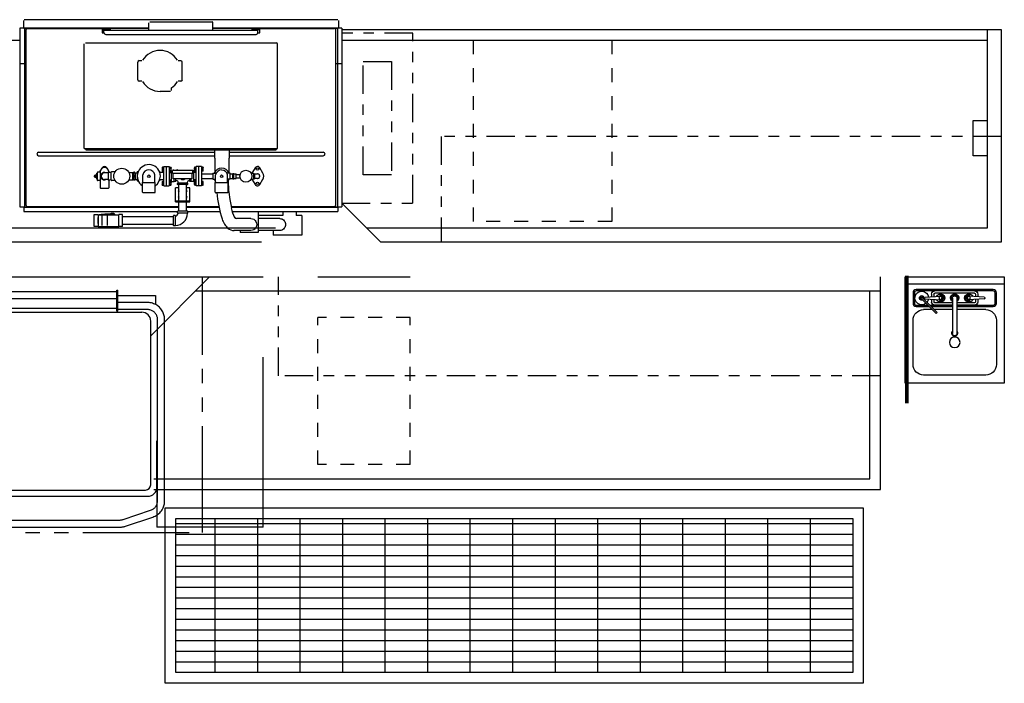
# Model space of a CAD drawing. Header units: inches. Extents: x -119 to 3951, y 0 to 4293.
# Tile 65 of 68: x 3558 to 3697, y 3287 to 3381. Entities that reach past the tile are written whole.
import ezdxf

# ---------------------------------------------------------------- set-up
doc = ezdxf.new("R2010")
doc.units = ezdxf.units.IN
doc.header["$LTSCALE"] = 48
doc.header["$MEASUREMENT"] = 0
for name, pattern in [('A1-DASH', [0.2383, 0.0833, -0.031, 0.031, -0.031, 0.031, -0.031]), ('A2-DASH', [0.5225, 0.3125, -0.042, 0.042, -0.042, 0.042, -0.042]), ('DASHED', [0.75, 0.5, -0.25]), ('S-DASH', [0.082, 0.041, -0.041])]:
    doc.linetypes.add(name, pattern=pattern)
for name, color, linetype in [('200', 2, 'CONTINUOUS'), ('206', 1, 'DASHED'), ('FS-CLRNC', 1, 'DASHED'), ('FS-DSH01', 1, 'S-DASH'), ('FS-DSHA1', 4, 'A1-DASH'), ('FS-EQCTR', 4, 'CONTINUOUS'), ('FS-EQPMT', 2, 'CONTINUOUS'), ('FS-HDS02', 6, 'A2-DASH')]:
    doc.layers.add(name, color=color, linetype=linetype)

# ---------------------------------------------------------------- blocks, each defined once
blk = doc.blocks.new('GTW011P')
at = {"layer": '200'}
for p, q in [((0, 0), (0, -15)), ((14, 0), (0, 0)), ((14, -15), (14, 0)), ((14, -1), (0, -1)), ((2.84, -2.87), (5, -2.75)), ((3.75, -2.44), (3.75, -2.82)), ((3.75, -2.44), (3.75, -2.82)), ((4.06, -2.44), (4.06, -2.8)), ((4.19, -2), (9.81, -2)), ((4.19, -2.31), (9.81, -2.31)), ((4.75, -2.46), (5.16, -2.81)), ((9.25, -2.46), (8.84, -2.81)), ((11.16, -2.87), (9, -2.75)), ((9.94, -2.44), (9.94, -2.8)), ((10.25, -2.44), (10.25, -2.82)), ((2.75, -2.96), (2.75, -3.04)), ((2.84, -3.13), (5, -3.25)), ((3.75, -3.18), (3.75, -3.56)), ((3.75, -3.18), (3.75, -3.56)), ((4.06, -3.2), (4.06, -3.56)), ((4.19, -3.69), (6.69, -3.69)), ((4.19, -4), (6.69, -4)), ((4.75, -3.54), (5.16, -3.19)), ((6.69, -3), (6.69, -8)), ((7.31, -3), (7.31, -8)), ((7.31, -3.69), (9.81, -3.69)), ((7.31, -4), (9.81, -4)), ((9.25, -3.54), (8.84, -3.19)), ((11.16, -3.13), (9, -3.25)), ((9.46, -5.04), (11.58, -2.92)), ((9.61, -5.19), (11.73, -3.07)), ((9.94, -3.2), (9.94, -3.56)), ((10.25, -3.18), (10.25, -3.56)), ((11.25, -2.96), (11.25, -3.04)), ((2.62, -4.62), (6.69, -4.62)), ((7.31, -4.62), (9.87, -4.62)), ((9.46, -5.04), (9.61, -5.19)), ((10.17, -4.62), (11.38, -4.62)), ((1.12, -6.13), (1.12, -12.38)), ((12.88, -12.38), (12.88, -6.13)), ((2.62, -13.88), (11.38, -13.88)), ((0, -15), (14, -15))]:
    blk.add_line(p, q, dxfattribs=at)
for points in [[(6.69, -4.19), (1.56, -4.19, -0.414214), (1.12, -3.75), (1.12, -2.25, -0.414214), (1.56, -1.81)], [(6.69, -4), (1.56, -4, -0.414214), (1.31, -3.75), (1.31, -2.25, -0.414214), (1.56, -2)], [(1.56, -1.81), (12.44, -1.81, -0.414214), (12.88, -2.25), (12.88, -3.75, -0.414214), (12.44, -4.19), (10.61, -4.19, -0.414214)], [(1.56, -2), (12.44, -2, -0.414214), (12.69, -2.25), (12.69, -3.75, -0.414214), (12.44, -4), (10.8, -4, -0.414214)], [(10.5, -4), (7.31, -4, -0.414214)], [(10.31, -4.19), (7.31, -4.19, -0.414214)]]:
    blk.add_lwpolyline(points, format="xyb", dxfattribs=at)
for centre, radius in [((5, -3), 0.219), ((9, -3), 0.219), ((7, -9.25), 0.75)]:
    blk.add_circle(centre, radius, dxfattribs=at)
for centre, radius, start, end in [((4.19, -2.44), 0.438, 90, 180), ((4.19, -2.44), 0.125, 90, 180), ((5, -3), 0.594, 201.6803, 158.3197), ((5, -3), 0.531, 248.2704, 111.7296), ((5, -3), 0.375, 262.0082, 97.9918), ((5, -3), 0.25, 263.6403, 96.3597), ((7, -3), 0.594, 301.7569, 238.2431), ((7, -3), 0.531, 306.0319, 233.9681), ((7, -3), 0.375, 326.4427, 213.5573), ((7, -3), 0.313, 0, 180), ((9, -3), 0.594, 21.6803, 338.3197), ((9, -3), 0.531, 68.2704, 291.7296), ((9, -3), 0.375, 82.0082, 277.9918), ((9, -3), 0.25, 83.6403, 276.3597), ((9.81, -2.44), 0.438, 0, 90), ((9.81, -2.44), 0.125, 0, 90), ((11.65, -2.99), 0.96, 231.3013, 171.1067), ((11.65, -2.99), 0.328, 243.7494, 206.2506), ((2.84, -2.96), 0.0938, 93.1798, 180), ((2.84, -3.04), 0.0938, 180, 266.8202), ((4.19, -3.56), 0.438, 180, 270), ((4.19, -3.56), 0.125, 180, 270), ((9.81, -3.56), 0.438, 270, 0), ((9.81, -3.56), 0.125, 270, 0), ((11.65, -2.99), 0.96, 189.7213, 218.6987), ((11.16, -2.96), 0.0938, 360, 86.8202), ((11.16, -3.04), 0.0938, 273.1798, 360), ((11.65, -2.99), 0.211, 255.0097, 194.9903), ((11.65, -2.99), 0.105, 315, 135), ((2.62, -6.13), 1.5, 90, 180), ((11.38, -6.13), 1.5, 0, 90), ((7, -8), 0.406, 140.2849, 39.7151), ((7, -8), 0.313, 180, 0), ((2.62, -12.38), 1.5, 180, 270), ((11.38, -12.38), 1.5, 270, 0)]:
    blk.add_arc(centre, radius, start, end, dxfattribs=at)
blk = doc.blocks.new('HCR101P')
at = {"layer": 'FS-CLRNC'}
for p, q in [((-3.079041, 0), (-3.079041, -5.000412)), ((-3.079041, 0), (43.081497, 0)), ((43.081497, -35.329956), (43.081497, 0)), ((-3.079041, -5.000412), (0, -5.000412)), ((28.081497, -29.675919), (28.081497, -35.329956)), ((43.081497, -35.329956), (28.081497, -35.329956))]:
    blk.add_line(p, q, dxfattribs=at)
at = {"layer": 'FS-EQPMT'}
for p, q in [((1.26651, -3.92067), (1.26651, -2.63092)), ((6.577499, -2.63092), (1.26651, -2.63092)), ((6.577499, -4.866333), (6.577499, -1.865616)), ((6.711502, -1.865616), (6.577499, -1.865616)), ((6.711502, -4.866333), (6.711502, -1.865616)), ((22.443497, -2.115601), (6.711502, -2.115601)), ((22.443497, -4.866333), (22.443497, -1.865616)), ((22.443497, -1.865616), (22.577499, -1.865616)), ((22.577499, -4.866333), (22.577499, -1.865616)), ((22.577499, -2.63092), (27.888504, -2.63092)), ((27.888504, -2.63092), (27.888504, -3.920639)), ((6.577499, -3.616333), (2.5, -3.616333)), ((20.46524, -3.115601), (6.711502, -3.115601)), ((22.443497, -3.115601), (20.182068, -3.115601)), ((26.654999, -3.616333), (22.577499, -3.616333)), ((6.577499, -4.616348), (2.5, -4.616348)), ((3.202484, -5.000427), (25.931595, -5.000427)), ((6.711502, -4.866333), (6.577499, -4.866333)), ((6.711502, -4.441422), (20.697006, -4.441422)), ((20.239273, -4.441422), (22.443497, -4.441422)), ((22.577499, -4.866333), (22.443497, -4.866333)), ((26.654999, -4.616348), (22.577499, -4.616348)), ((0, -5.949982), (0, -31.704391)), ((1, -5.949982), (1, -21.765213)), ((1.952515, -6.250427), (1.952515, -21.257385)), ((27.202499, -6.347672), (27.202499, -6.250427)), ((27.202499, -21.359924), (27.202499, -6.347672)), ((28.154999, -31.704391), (28.154999, -5.949982)), ((29.154999, -31.704391), (29.154999, -5.949982)), ((1, -23.140442), (1, -21.765213)), ((1.952515, -21.25737), (1.952515, -29.343918)), ((27.202499, -29.343918), (27.202499, -21.359924)), ((1, -23.140442), (1, -31.704391)), ((1.073486, -23.140442), (1.073486, -29.660919)), ((28.081497, -29.660919), (28.081497, -23.140442)), ((2.702515, -30.093918), (26.452499, -30.093918)), ((2.385498, -30.972916), (26.769501, -30.972916)), ((1.974243, -32.953171), (5.845764, -34.245087)), ((23.309235, -34.245087), (27.180771, -32.953171)), ((1.657684, -33.901749), (5.529221, -35.193665)), ((5.845764, -34.245087), (5.902069, -34.262756)), ((6.371536, -34.329956), (22.783463, -34.329956)), ((23.625763, -35.193665), (27.497299, -33.901749)), ((6.371536, -35.329956), (22.783463, -35.329956))]:
    blk.add_line(p, q, dxfattribs=at)
for points in [[(2.5, -3.616333), (2.335144, -3.621399), (2.171143, -3.636597), (2.008698, -3.661789), (1.848389, -3.696915), (1.690918, -3.741776), (1.537109, -3.796188), (1.387543, -3.859863), (1.242828, -3.932556), (1.103699, -4.013885), (0.970703, -4.103485), (0.84436, -4.200958), (0.725281, -4.305847), (0.613922, -4.417679), (0.510742, -4.535965), (0.416168, -4.660156), (0.330566, -4.789719), (0.254272, -4.924072), (0.187531, -5.062698), (0.130676, -5.204941), (0.083893, -5.35022), (0.047272, -5.498001), (0.021027, -5.647675), (0.005249, -5.798569), (0, -5.949982)], [(29.154999, -5.949982), (29.149765, -5.798889), (29.134033, -5.648254), (29.107864, -5.498718), (29.07135, -5.351013), (29.024612, -5.20575), (28.967773, -5.063446), (28.901062, -4.924713), (28.824738, -4.790192), (28.739059, -4.660492), (28.644363, -4.536102), (28.541031, -4.417648), (28.429535, -4.305664), (28.310257, -4.200653), (28.183746, -4.103073), (28.050568, -4.013412), (27.911301, -3.932083), (27.766479, -3.859406), (27.616852, -3.795776), (27.463013, -3.74144), (27.305603, -3.696655), (27.145432, -3.661636), (26.983185, -3.636505), (26.819489, -3.621384), (26.654999, -3.616333)], [(2.5, -4.616348), (2.389587, -4.619965), (2.279633, -4.630859), (2.170776, -4.648956), (2.063751, -4.674164), (1.959076, -4.706345), (1.857208, -4.745377), (1.758789, -4.791016), (1.664398, -4.843033), (1.574402, -4.90123), (1.489349, -4.965302), (1.40976, -5.034882), (1.335999, -5.109741), (1.268494, -5.189514), (1.207764, -5.273743), (1.154114, -5.362061), (1.10791, -5.454117), (1.06955, -5.549316), (1.039368, -5.647049), (1.017578, -5.746735), (1.004425, -5.8479), (1, -5.949982)], [(28.154999, -5.949982), (28.150558, -5.847717), (28.13736, -5.746429), (28.11554, -5.646667), (28.085312, -5.54892), (28.046906, -5.45372), (28.000687, -5.36171), (27.947052, -5.273453), (27.886337, -5.189316), (27.818909, -5.10965), (27.745224, -5.034866), (27.665741, -4.965363), (27.58078, -4.901352), (27.490875, -4.843201), (27.396576, -4.791214), (27.298233, -4.74556), (27.196411, -4.706512), (27.091736, -4.674301), (26.98465, -4.649048), (26.875702, -4.630905), (26.765594, -4.61998), (26.654999, -4.616348)], [(0, -31.704391), (0.005707, -31.862076), (0.022827, -32.019226), (0.051331, -32.175079), (0.091064, -32.328873), (0.141907, -32.479889), (0.203674, -32.627502), (0.276123, -32.771027), (0.358948, -32.909775), (0.451813, -33.04306), (0.554382, -33.170364), (0.666138, -33.29097), (0.78656, -33.404236), (0.915161, -33.509644), (1.0513, -33.606674), (1.194275, -33.694778), (1.343445, -33.77356), (1.498138, -33.842667), (1.657684, -33.901733)], [(1, -31.704391), (1.005157, -31.814529), (1.020447, -31.923462), (1.045715, -32.030502), (1.080627, -32.13504), (1.124939, -32.236404), (1.178162, -32.333878), (1.239777, -32.426758), (1.309326, -32.514587), (1.386414, -32.596985), (1.470367, -32.673416), (1.560638, -32.743423), (1.65683, -32.806778), (1.758362, -32.863113), (1.86441, -32.912018), (1.974213, -32.953156)], [(27.180771, -32.953156), (27.290527, -32.912033), (27.396561, -32.863174), (27.498093, -32.806824), (27.594315, -32.743439), (27.684677, -32.67337), (27.768707, -32.596878), (27.845825, -32.514404), (27.915405, -32.426483), (27.977036, -32.333542), (28.030243, -32.236038), (28.074509, -32.134674), (28.10939, -32.030151), (28.134598, -31.923172), (28.149872, -31.814362), (28.154999, -31.704391)], [(27.497299, -33.901733), (27.657028, -33.84259), (27.811813, -33.773438), (27.960983, -33.694641), (28.103912, -33.606537), (28.239929, -33.509583), (28.368378, -33.404266), (28.488708, -33.291107), (28.600388, -33.170639), (28.702881, -33.043472), (28.7957, -32.910294), (28.87851, -32.771683), (28.950989, -32.628235), (29.012802, -32.480637), (29.063705, -32.32962), (29.103531, -32.175751), (29.132095, -32.019745), (29.149277, -31.862366), (29.154999, -31.704391)], [(5.902069, -34.262741), (5.959137, -34.278397), (6.016846, -34.292023), (6.075104, -34.303574), (6.13382, -34.313049), (6.192917, -34.320435), (6.252319, -34.325714), (6.31189, -34.328903), (6.371536, -34.329956)], [(22.783463, -34.329956), (22.843109, -34.328903), (22.902664, -34.325714), (22.962051, -34.320435), (23.021149, -34.313049), (23.079865, -34.303574), (23.138138, -34.292023), (23.195847, -34.278397), (23.25293, -34.262741)], [(5.529221, -35.193665), (5.619675, -35.222046), (5.711212, -35.247177), (5.803711, -35.269028), (5.897064, -35.287598), (5.991135, -35.302811), (6.085739, -35.314667), (6.180756, -35.323166), (6.276062, -35.328247), (6.371536, -35.329956)], [(22.783463, -35.329956), (22.878952, -35.328247), (22.974274, -35.323151), (23.06929, -35.314667), (23.16391, -35.302811), (23.257965, -35.287582), (23.351318, -35.269028), (23.443817, -35.247177), (23.535339, -35.222031), (23.625778, -35.193665)]]:
    blk.add_lwpolyline(points, dxfattribs=at)
for centre, radius, start, end in [((3.202484, -6.250427), 1.25, 90, 180), ((25.952499, -6.250427), 1.25, 0, 90), ((2.370514, -29.675919), 1.297028, 180, 270), ((2.702515, -29.343918), 0.75, 180, 270), ((26.452499, -29.343918), 0.75, 270, 0), ((26.7845, -29.675919), 1.296997, 270, 0)]:
    blk.add_arc(centre, radius, start, end, dxfattribs=at)

msp = doc.modelspace()

# ---------------------------------------------------------------- linework, layer by layer
at = {"layer": '206'}
msp.add_line((3599.67, 3344.77), (3612.67, 3344.77), dxfattribs=at)
at = {"layer": 'FS-DSH01'}
for p, q in [((3612.67, 3339.02), (3599.67, 3339.02)), ((3599.67, 3318.27), (3599.67, 3339.02)), ((3612.67, 3318.27), (3612.67, 3339.02)), ((3612.67, 3318.27), (3599.67, 3318.27))]:
    msp.add_line(p, q, dxfattribs=at)
msp.add_lwpolyline([(3621.63, 3352.57), (3621.63, 3378.15), (3641.12, 3378.15), (3641.12, 3352.57)], close=True, dxfattribs=at)
at = {"layer": 'FS-DSHA1'}
for p, q in [((3613.05, 3379.15), (3603.05, 3379.15)), ((3613.05, 3355.15), (3613.05, 3379.15)), ((3606.05, 3375.15), (3610.05, 3375.15)), ((3606.05, 3359.15), (3606.05, 3375.15)), ((3610.05, 3375.15), (3610.05, 3359.15)), ((3696.09, 3364.58), (3617.05, 3364.58)), ((3617.05, 3364.58), (3617.05, 3349.65)), ((3610.05, 3359.15), (3606.05, 3359.15)), ((3603.05, 3355.15), (3613.05, 3355.15)), ((3594.11, 3330.77), (3594.11, 3344.77)), ((3679.05, 3330.77), (3594.11, 3330.77))]:
    msp.add_line(p, q, dxfattribs=at)
at = {"layer": 'FS-EQCTR'}
for p, q in [((3603.05, 3379.65), (3696.09, 3379.65)), ((3694.09, 3379.65), (3694.09, 3351.65)), ((3696.09, 3379.65), (3696.09, 3349.65)), ((3519.55, 3378.15), (3557.62, 3378.15)), ((3603.05, 3378.15), (3694.09, 3378.15)), ((3692.12, 3361.84), (3692.12, 3366.83)), ((3692.12, 3366.83), (3694.09, 3366.83)), ((3694.09, 3361.84), (3692.12, 3361.84)), ((3603.05, 3355.15), (3608.55, 3349.65)), ((3577.12, 3351.65), (3447.12, 3351.65)), ((3593.69, 3351.65), (3532.69, 3351.65)), ((3694.09, 3351.65), (3606.55, 3351.65)), ((3579.12, 3349.65), (3447.12, 3349.65)), ((3591.69, 3349.65), (3530.69, 3349.65)), ((3696.09, 3349.65), (3608.55, 3349.65)), ((3576.07, 3336.45), (3584.32, 3344.7)), ((3679.05, 3314.77), (3679.05, 3344.77)), ((3582.39, 3342.77), (3679.05, 3342.77)), ((3677.55, 3316.27), (3677.55, 3342.77)), ((3576.5, 3316.27), (3677.55, 3316.27)), ((3576.5, 3314.77), (3679.05, 3314.77))]:
    msp.add_line(p, q, dxfattribs=at)
at = {"layer": 'FS-EQPMT'}
for p, q in [((3558.11, 3380.95), (3558.11, 3379.96)), ((3558.22, 3381.06), (3602.46, 3381.06)), ((3575.81, 3379.6), (3575.81, 3380.61)), ((3575.93, 3380.73), (3584.73, 3380.73)), ((3584.85, 3379.6), (3584.85, 3380.61)), ((3602.57, 3380.95), (3602.57, 3379.96)), ((3575.81, 3379.85), (3557.62, 3379.85)), ((3557.62, 3379.85), (3557.62, 3354.66)), ((3558.11, 3379.96), (3558.16, 3379.96)), ((3558.16, 3379.96), (3558.16, 3379.86)), ((3558.16, 3379.86), (3575.81, 3379.86)), ((3558.18, 3379.86), (3558.18, 3379.85)), ((3558.24, 3379.85), (3558.24, 3354.66)), ((3558.5, 3354.85), (3558.5, 3379.65)), ((3558.65, 3379.8), (3570.29, 3379.8)), ((3569.23, 3379.8), (3569.23, 3379.18)), ((3569.23, 3379.74), (3570.29, 3379.74)), ((3569.23, 3379.18), (3569.47, 3379.18)), ((3569.47, 3379.6), (3591.2, 3379.6)), ((3569.47, 3379.6), (3569.8, 3379.6)), ((3569.47, 3379.23), (3569.47, 3379.6)), ((3569.73, 3378.97), (3590.95, 3378.97)), ((3570.29, 3379.74), (3570.29, 3379.8)), ((3575.81, 3379.79), (3570.35, 3379.79)), ((3570.35, 3379.79), (3570.35, 3379.6)), ((3575.1, 3379.79), (3575.1, 3379.85)), ((3575.81, 3379.6), (3584.85, 3379.6)), ((3584.85, 3379.86), (3602.52, 3379.86)), ((3603.05, 3379.85), (3584.85, 3379.85)), ((3590.32, 3379.79), (3584.85, 3379.79)), ((3590.32, 3379.79), (3590.32, 3379.6)), ((3590.38, 3379.8), (3602.02, 3379.8)), ((3590.38, 3379.74), (3590.38, 3379.8)), ((3590.38, 3379.74), (3591.45, 3379.74)), ((3591.2, 3379.6), (3590.87, 3379.6)), ((3591.2, 3379.6), (3591.2, 3379.54)), ((3591.2, 3379.23), (3591.2, 3379.6)), ((3591.2, 3379.18), (3591.45, 3379.18)), ((3591.45, 3379.18), (3591.45, 3379.8)), ((3602.17, 3354.85), (3602.17, 3379.65)), ((3602.42, 3379.85), (3602.42, 3354.66)), ((3602.49, 3379.86), (3602.49, 3379.85)), ((3602.52, 3379.96), (3602.52, 3379.86)), ((3602.52, 3379.96), (3602.57, 3379.96)), ((3603.05, 3379.85), (3603.05, 3354.66)), ((3566.7, 3362.86), (3566.7, 3377.65)), ((3566.86, 3377.79), (3593.81, 3377.79)), ((3593.97, 3362.86), (3593.97, 3377.65)), ((3558.5, 3374.83), (3557.62, 3374.83)), ((3574.24, 3372.57), (3574.24, 3375.08)), ((3574.81, 3375.27), (3574.44, 3375.27)), ((3580.34, 3375.27), (3579.95, 3375.27)), ((3580.52, 3372.57), (3580.52, 3375.08)), ((3603.05, 3374.83), (3602.17, 3374.83)), ((3574.81, 3372.38), (3574.45, 3372.38)), ((3580.34, 3372.38), (3579.95, 3372.38)), ((3578.86, 3370.94), (3577.39, 3370.94)), ((3578.99, 3371.07), (3578.99, 3371.42)), ((3560.26, 3362.36), (3585.09, 3362.36)), ((3566.7, 3362.86), (3593.97, 3362.86)), ((3566.79, 3362.82), (3566.79, 3362.86)), ((3566.82, 3362.72), (3566.95, 3362.86)), ((3566.91, 3362.68), (3580.12, 3362.68)), ((3580.12, 3362.68), (3593.77, 3362.68)), ((3585.09, 3362.68), (3585.09, 3361.49)), ((3587.12, 3362.68), (3587.12, 3361.49)), ((3587.12, 3362.36), (3600.41, 3362.36)), ((3593.71, 3362.86), (3593.86, 3362.72)), ((3560.26, 3361.85), (3585.09, 3361.85)), ((3585.1, 3361.49), (3585.1, 3359.55)), ((3587.11, 3361.49), (3587.11, 3359.42)), ((3587.12, 3361.85), (3600.41, 3361.85)), ((3568.55, 3359.41), (3568.45, 3359.41)), ((3568.45, 3358.53), (3568.45, 3359.41)), ((3568.55, 3358.43), (3568.55, 3359.5)), ((3568.86, 3359.56), (3568.61, 3359.56)), ((3568.94, 3359.69), (3568.87, 3359.57)), ((3568.91, 3359.61), (3568.98, 3359.8)), ((3568.94, 3359.6), (3568.94, 3357.33)), ((3569.22, 3360.16), (3569.15, 3360.04)), ((3570.1, 3359.44), (3569.55, 3359.44)), ((3569.93, 3360.04), (3569.87, 3360.16)), ((3570.51, 3359.5), (3570.1, 3359.51)), ((3570.1, 3358.43), (3570.1, 3359.51)), ((3570.24, 3359.5), (3570.12, 3359.72)), ((3570.14, 3359.6), (3570.14, 3359.51)), ((3570.51, 3358.41), (3570.51, 3359.54)), ((3571.05, 3359.6), (3570.57, 3359.6)), ((3573, 3359.47), (3573.55, 3359.47)), ((3573.55, 3358.47), (3573.55, 3359.47)), ((3573.55, 3359.41), (3573.61, 3359.41)), ((3573.8, 3359.54), (3573.67, 3359.54)), ((3573.79, 3359.45), (3574.18, 3359.44)), ((3573.86, 3359.45), (3573.86, 3358.48)), ((3574.18, 3359.62), (3574.34, 3359.62)), ((3574.18, 3359.62), (3574.18, 3358.32)), ((3577.29, 3359.62), (3577.32, 3359.62)), ((3577.32, 3359.62), (3577.32, 3359.55)), ((3577.92, 3359.5), (3577.35, 3359.48)), ((3577.71, 3360.24), (3577.69, 3360.21)), ((3577.69, 3360.21), (3577.69, 3359.73)), ((3577.71, 3359.72), (3577.69, 3359.73)), ((3577.74, 3360.25), (3577.92, 3360.25)), ((3577.74, 3360.1), (3577.92, 3360.1)), ((3577.74, 3359.84), (3577.92, 3359.84)), ((3577.74, 3359.69), (3577.92, 3359.69)), ((3577.92, 3360.35), (3578.3, 3360.35)), ((3577.92, 3357.59), (3577.92, 3360.35)), ((3578.29, 3360.35), (3578.68, 3360.35)), ((3578.29, 3357.59), (3578.29, 3360.35)), ((3578.68, 3360.35), (3578.68, 3357.59)), ((3578.68, 3359.49), (3579.02, 3359.49)), ((3578.7, 3360.26), (3578.92, 3360.26)), ((3578.7, 3360.12), (3578.92, 3360.12)), ((3578.7, 3359.83), (3578.92, 3359.83)), ((3578.7, 3359.68), (3578.92, 3359.68)), ((3578.94, 3359.76), (3578.94, 3360.19)), ((3578.94, 3360.13), (3578.98, 3360.1)), ((3578.94, 3359.82), (3578.98, 3359.85)), ((3578.98, 3359.85), (3578.98, 3360.1)), ((3579.02, 3359.72), (3579.15, 3359.72)), ((3579.02, 3358.21), (3579.02, 3359.72)), ((3579.15, 3359.35), (3579.15, 3359.79)), ((3582.03, 3359.79), (3579.15, 3359.79)), ((3582.03, 3359.35), (3579.15, 3359.35)), ((3579.24, 3358.59), (3579.24, 3359.35)), ((3581.93, 3358.59), (3581.93, 3359.35)), ((3582.03, 3359.35), (3582.03, 3359.79)), ((3582.16, 3359.72), (3582.03, 3359.72)), ((3582.16, 3358.21), (3582.16, 3359.72)), ((3582.5, 3359.49), (3582.16, 3359.49)), ((3582.23, 3360.13), (3582.2, 3360.1)), ((3582.2, 3360.1), (3582.2, 3359.85)), ((3582.23, 3359.82), (3582.2, 3359.85)), ((3582.23, 3360.19), (3582.23, 3359.76)), ((3582.47, 3360.26), (3582.26, 3360.26)), ((3582.47, 3360.12), (3582.26, 3360.12)), ((3582.47, 3359.83), (3582.26, 3359.83)), ((3582.47, 3359.68), (3582.26, 3359.68)), ((3582.88, 3360.35), (3582.5, 3360.35)), ((3582.5, 3357.59), (3582.5, 3360.35)), ((3583.26, 3360.35), (3582.88, 3360.35)), ((3582.88, 3357.59), (3582.88, 3360.35)), ((3583.26, 3360.35), (3583.26, 3357.59)), ((3583.44, 3360.25), (3583.26, 3360.25)), ((3583.44, 3360.1), (3583.26, 3360.1)), ((3583.44, 3359.84), (3583.26, 3359.84)), ((3583.44, 3359.69), (3583.26, 3359.69)), ((3583.26, 3359.3), (3584.64, 3359.3)), ((3583.46, 3360.24), (3583.49, 3360.21)), ((3583.46, 3359.72), (3583.49, 3359.73)), ((3583.49, 3359.73), (3583.49, 3360.21)), ((3584.64, 3359.3), (3584.85, 3359.29)), ((3584.85, 3359.38), (3585.3, 3359.38)), ((3584.86, 3358.56), (3584.86, 3359.38)), ((3587.3, 3359.38), (3586.85, 3359.38)), ((3587.3, 3358.56), (3587.3, 3359.38)), ((3587.3, 3359.31), (3587.67, 3359.31)), ((3587.67, 3359.35), (3587.8, 3359.35)), ((3587.67, 3358.59), (3587.67, 3359.35)), ((3587.8, 3358.59), (3587.8, 3359.35)), ((3587.8, 3359.29), (3588.12, 3359.29)), ((3588.12, 3358.65), (3588.12, 3359.29)), ((3590.22, 3359.41), (3590.57, 3359.41)), ((3590.8, 3360.16), (3590.36, 3359.41)), ((3590.57, 3359.41), (3590.57, 3358.53)), ((3590.57, 3359.32), (3590.75, 3359.32)), ((3590.75, 3358.61), (3590.75, 3359.32)), ((3590.75, 3359.29), (3591.14, 3359.29)), ((3591.89, 3359.41), (3591.46, 3360.16)), ((3568.14, 3358.9), (3568.14, 3359.03)), ((3568.2, 3359.09), (3568.26, 3359.09)), ((3568.2, 3358.84), (3568.26, 3358.84)), ((3568.45, 3359.18), (3568.32, 3359.18)), ((3568.32, 3359.15), (3568.32, 3359.18)), ((3568.32, 3359.18), (3568.32, 3358.77)), ((3568.32, 3358.77), (3568.45, 3358.77)), ((3568.55, 3358.53), (3568.45, 3358.53)), ((3568.94, 3358.37), (3568.61, 3358.37)), ((3568.87, 3358.37), (3568.94, 3358.25)), ((3570.1, 3358.5), (3569.55, 3358.5)), ((3570.51, 3358.44), (3570.1, 3358.43)), ((3570.14, 3358.25), (3570.24, 3358.43)), ((3570.14, 3358.43), (3570.14, 3357.33)), ((3571.05, 3358.35), (3570.57, 3358.35)), ((3573, 3358.47), (3573.55, 3358.47)), ((3573.55, 3358.53), (3573.61, 3358.53)), ((3573.61, 3358.68), (3573.61, 3359.25)), ((3573.8, 3358.41), (3573.67, 3358.41)), ((3573.79, 3358.48), (3574.18, 3358.49)), ((3574.18, 3358.32), (3574.34, 3358.32)), ((3574.92, 3358.1), (3576.71, 3358.1)), ((3574.92, 3356.71), (3574.92, 3358.1)), ((3574.97, 3358.1), (3574.97, 3359.15)), ((3576.67, 3358.1), (3576.67, 3359.15)), ((3576.71, 3356.71), (3576.71, 3358.1)), ((3577.29, 3358.32), (3577.32, 3358.32)), ((3577.32, 3358.38), (3577.32, 3358.32)), ((3577.92, 3358.44), (3577.35, 3358.45)), ((3577.71, 3358.23), (3577.69, 3358.2)), ((3577.69, 3358.2), (3577.69, 3357.73)), ((3577.74, 3358.24), (3577.92, 3358.24)), ((3577.74, 3358.1), (3577.92, 3358.1)), ((3578.68, 3358.44), (3579.02, 3358.44)), ((3578.7, 3358.25), (3578.92, 3358.25)), ((3578.7, 3358.1), (3578.92, 3358.1)), ((3578.94, 3357.76), (3578.94, 3358.18)), ((3578.94, 3358.12), (3578.98, 3358.09)), ((3578.98, 3357.84), (3578.98, 3358.09)), ((3579.02, 3358.21), (3579.39, 3358.21)), ((3581.93, 3358.59), (3579.24, 3358.59)), ((3579.39, 3358.21), (3579.39, 3358.59)), ((3579.58, 3358.24), (3579.42, 3358.24)), ((3579.61, 3358.27), (3579.61, 3358.59)), ((3579.67, 3358.33), (3579.64, 3358.33)), ((3579.86, 3357.8), (3579.86, 3357.96)), ((3581.28, 3358), (3579.89, 3358)), ((3579.95, 3358.02), (3579.95, 3358.06)), ((3581.22, 3358.02), (3581.22, 3358.06)), ((3581.32, 3357.8), (3581.32, 3357.96)), ((3581.53, 3358.33), (3581.51, 3358.33)), ((3581.57, 3358.27), (3581.57, 3358.59)), ((3581.75, 3358.24), (3581.59, 3358.24)), ((3581.77, 3358.21), (3581.77, 3358.59)), ((3582.16, 3358.21), (3581.77, 3358.21)), ((3582.5, 3358.44), (3582.16, 3358.44)), ((3582.23, 3358.12), (3582.2, 3358.09)), ((3582.2, 3358.09), (3582.2, 3357.84)), ((3582.23, 3358.18), (3582.23, 3357.76)), ((3582.47, 3358.25), (3582.26, 3358.25)), ((3582.47, 3358.1), (3582.26, 3358.1)), ((3583.26, 3358.62), (3584.64, 3358.62)), ((3583.44, 3358.24), (3583.26, 3358.24)), ((3583.44, 3358.1), (3583.26, 3358.1)), ((3583.46, 3358.23), (3583.49, 3358.2)), ((3583.49, 3357.73), (3583.49, 3358.2)), ((3584.64, 3358.62), (3584.85, 3358.62)), ((3584.85, 3358.56), (3585.23, 3358.56)), ((3585.17, 3358.1), (3586.98, 3358.1)), ((3585.17, 3356.71), (3585.17, 3358.1)), ((3585.23, 3358.1), (3585.23, 3359.15)), ((3586.92, 3358.1), (3586.92, 3359.15)), ((3587.3, 3358.56), (3586.92, 3358.56)), ((3586.98, 3356.71), (3586.98, 3358.1)), ((3587.3, 3358.63), (3587.67, 3358.63)), ((3587.67, 3358.59), (3587.8, 3358.59)), ((3587.8, 3358.65), (3588.12, 3358.65)), ((3588.12, 3359.23), (3588.68, 3359.23)), ((3588.12, 3358.72), (3588.68, 3358.72)), ((3590.22, 3358.53), (3590.57, 3358.53)), ((3590.36, 3358.53), (3590.8, 3357.78)), ((3590.57, 3358.62), (3590.75, 3358.61)), ((3591.12, 3358.66), (3590.75, 3358.66)), ((3591.46, 3357.78), (3591.89, 3358.53)), ((3569.02, 3357.27), (3570.08, 3357.27)), ((3574.98, 3356.65), (3576.65, 3356.65)), ((3577.71, 3357.71), (3577.69, 3357.73)), ((3577.74, 3357.83), (3577.92, 3357.83)), ((3577.74, 3357.69), (3577.92, 3357.69)), ((3577.92, 3357.59), (3578.3, 3357.59)), ((3578.29, 3357.59), (3578.68, 3357.59)), ((3578.7, 3357.83), (3578.92, 3357.83)), ((3578.7, 3357.68), (3578.92, 3357.68)), ((3578.94, 3357.8), (3578.98, 3357.84)), ((3579.58, 3355.33), (3579.58, 3357.33)), ((3580.06, 3357.33), (3579.58, 3357.33)), ((3581.28, 3357.78), (3579.89, 3357.78)), ((3580.06, 3355.47), (3580.06, 3357.78)), ((3581.11, 3355.47), (3581.11, 3357.78)), ((3581.59, 3357.33), (3581.11, 3357.33)), ((3581.59, 3355.33), (3581.59, 3357.33)), ((3582.23, 3357.8), (3582.2, 3357.84)), ((3582.47, 3357.83), (3582.26, 3357.83)), ((3582.47, 3357.68), (3582.26, 3357.68)), ((3582.88, 3357.59), (3582.5, 3357.59)), ((3583.26, 3357.59), (3582.88, 3357.59)), ((3583.44, 3357.83), (3583.26, 3357.83)), ((3583.44, 3357.69), (3583.26, 3357.69)), ((3583.46, 3357.71), (3583.49, 3357.73)), ((3585.24, 3356.65), (3586.92, 3356.65)), ((3579.58, 3355.47), (3581.59, 3355.47)), ((3579.58, 3355.33), (3581.59, 3355.33)), ((3579.83, 3355.33), (3579.83, 3355.47)), ((3580.06, 3354.01), (3580.06, 3355.33)), ((3581.11, 3354.01), (3581.11, 3355.33)), ((3581.34, 3355.33), (3581.34, 3355.47)), ((3557.62, 3354.66), (3580.06, 3354.66)), ((3558.18, 3354.66), (3558.18, 3353.97)), ((3558.18, 3354.6), (3580.06, 3354.6)), ((3558.18, 3353.97), (3579.85, 3353.97)), ((3558.65, 3354.71), (3580.06, 3354.71)), ((3579.85, 3353.78), (3579.85, 3353.97)), ((3581.28, 3354.01), (3579.89, 3354.01)), ((3581.28, 3353.74), (3579.89, 3353.74)), ((3581.11, 3354.71), (3585.69, 3354.71)), ((3581.11, 3354.66), (3585.7, 3354.66)), ((3581.11, 3354.6), (3585.71, 3354.6)), ((3581.33, 3353.97), (3585.86, 3353.97)), ((3581.33, 3353.78), (3581.33, 3353.97)), ((3587.41, 3354.66), (3603.05, 3354.66)), ((3587.42, 3354.71), (3602.02, 3354.71)), ((3587.44, 3354.6), (3602.49, 3354.6)), ((3587.57, 3353.97), (3602.49, 3353.97)), ((3591.22, 3353.97), (3591.22, 3351.03)), ((3594.69, 3353.97), (3594.69, 3353.41)), ((3596.61, 3353.97), (3596.61, 3353.41)), ((3602.49, 3354.66), (3602.49, 3353.97)), ((3568.1, 3353.54), (3568.67, 3353.54)), ((3568.1, 3351.85), (3568.1, 3353.54)), ((3568.67, 3353.54), (3568.67, 3351.85)), ((3568.67, 3353.5), (3571.55, 3353.5)), ((3568.67, 3352.27), (3568.67, 3353.12)), ((3569.18, 3353.38), (3569.18, 3352.01)), ((3569.93, 3353.38), (3569.93, 3352.01)), ((3570.76, 3353.69), (3570.51, 3353.69)), ((3571.55, 3352.69), (3571.55, 3353.54)), ((3572.11, 3353.54), (3571.55, 3353.54)), ((3571.55, 3351.85), (3571.55, 3352.69)), ((3572.11, 3351.85), (3572.11, 3353.54)), ((3579.27, 3353.23), (3572.11, 3353.23)), ((3579.27, 3352), (3579.27, 3353.39)), ((3579.5, 3353.43), (3579.3, 3353.43)), ((3579.55, 3352), (3579.55, 3353.39)), ((3590.21, 3352.98), (3588.18, 3352.98)), ((3594.69, 3353.41), (3591.22, 3353.41)), ((3594.28, 3352.98), (3591.22, 3352.98)), ((3597.38, 3353.41), (3596.61, 3353.41)), ((3597.38, 3353.41), (3597.38, 3350.65)), ((3568.67, 3351.85), (3568.1, 3351.85)), ((3568.67, 3351.89), (3571.55, 3351.89)), ((3570.51, 3351.69), (3570.76, 3351.69)), ((3572.11, 3351.85), (3571.55, 3351.85)), ((3579.27, 3352.16), (3572.11, 3352.16)), ((3579.5, 3351.96), (3579.3, 3351.96)), ((3590.21, 3351.31), (3587.8, 3351.3)), ((3588.71, 3351.3), (3588.71, 3351.03)), ((3591.22, 3351.03), (3588.71, 3351.03)), ((3594.28, 3351.31), (3591.22, 3351.31)), ((3593.34, 3351.31), (3593.34, 3350.65)), ((3597.38, 3350.65), (3593.34, 3350.65)), ((3578.12, 3312.15), (3676.62, 3312.15)), ((3578.12, 3287.4), (3578.12, 3312.15)), ((3578.12, 3287.4), (3578.12, 3312.15)), ((3578.12, 3312.15), (3676.62, 3312.15)), ((3676.62, 3312.15), (3676.62, 3287.4)), ((3676.62, 3312.15), (3676.62, 3287.4)), ((3579.62, 3310.65), (3675.12, 3310.65)), ((3579.62, 3288.9), (3579.62, 3310.65)), ((3579.62, 3288.9), (3579.62, 3310.65)), ((3579.62, 3310.65), (3675.12, 3310.65)), ((3675.12, 3310.65), (3675.12, 3288.9)), ((3675.12, 3310.65), (3675.12, 3288.9)), ((3675.12, 3288.9), (3579.62, 3288.9)), ((3675.12, 3288.9), (3579.62, 3288.9)), ((3676.62, 3287.4), (3578.12, 3287.4)), ((3676.62, 3287.4), (3578.12, 3287.4))]:
    msp.add_line(p, q, dxfattribs=at)
at = {"layer": 'FS-EQPMT', "color": 9}
for p, q in [((3585.12, 3310.65), (3585.12, 3288.9)), ((3585.12, 3310.65), (3585.12, 3288.9)), ((3591.12, 3310.65), (3591.12, 3288.9)), ((3591.12, 3310.65), (3591.12, 3288.9)), ((3597.12, 3310.65), (3597.12, 3288.9)), ((3597.12, 3310.65), (3597.12, 3288.9)), ((3603.12, 3310.65), (3603.12, 3288.9)), ((3603.12, 3310.65), (3603.12, 3288.9)), ((3609.12, 3310.65), (3609.12, 3288.9)), ((3609.12, 3310.65), (3609.12, 3288.9)), ((3615.12, 3310.65), (3615.12, 3288.9)), ((3615.12, 3310.65), (3615.12, 3288.9)), ((3621.12, 3310.65), (3621.12, 3288.9)), ((3621.12, 3310.65), (3621.12, 3288.9)), ((3627.12, 3310.65), (3627.12, 3288.9)), ((3627.12, 3310.65), (3627.12, 3288.9)), ((3633.12, 3310.65), (3633.12, 3288.9)), ((3633.12, 3310.65), (3633.12, 3288.9)), ((3639.12, 3310.65), (3639.12, 3288.9)), ((3639.12, 3310.65), (3639.12, 3288.9)), ((3645.12, 3310.65), (3645.12, 3288.9)), ((3645.12, 3310.65), (3645.12, 3288.9)), ((3651.12, 3310.65), (3651.12, 3288.9)), ((3651.12, 3310.65), (3651.12, 3288.9)), ((3657.12, 3310.65), (3657.12, 3288.9)), ((3657.12, 3310.65), (3657.12, 3288.9)), ((3663.12, 3310.65), (3663.12, 3288.9)), ((3663.12, 3310.65), (3663.12, 3288.9)), ((3669.12, 3310.65), (3669.12, 3288.9)), ((3669.12, 3310.65), (3669.12, 3288.9)), ((3675.12, 3309.9), (3579.62, 3309.9)), ((3675.12, 3309.9), (3579.62, 3309.9)), ((3675.12, 3308.4), (3579.62, 3308.4)), ((3675.12, 3308.4), (3579.62, 3308.4)), ((3675.12, 3306.9), (3579.62, 3306.9)), ((3675.12, 3306.9), (3579.62, 3306.9)), ((3675.12, 3305.4), (3579.62, 3305.4)), ((3675.12, 3305.4), (3579.62, 3305.4)), ((3675.12, 3303.9), (3579.62, 3303.9)), ((3675.12, 3303.9), (3579.62, 3303.9)), ((3675.12, 3302.4), (3579.62, 3302.4)), ((3675.12, 3302.4), (3579.62, 3302.4)), ((3675.12, 3300.9), (3579.62, 3300.9)), ((3675.12, 3300.9), (3579.62, 3300.9)), ((3675.12, 3299.4), (3579.62, 3299.4)), ((3675.12, 3299.4), (3579.62, 3299.4)), ((3675.12, 3297.9), (3579.62, 3297.9)), ((3675.12, 3297.9), (3579.62, 3297.9)), ((3675.12, 3296.4), (3579.62, 3296.4)), ((3675.12, 3296.4), (3579.62, 3296.4)), ((3675.12, 3294.9), (3579.62, 3294.9)), ((3675.12, 3294.9), (3579.62, 3294.9)), ((3675.12, 3293.4), (3579.62, 3293.4)), ((3675.12, 3293.4), (3579.62, 3293.4)), ((3675.12, 3291.9), (3579.62, 3291.9)), ((3675.12, 3291.9), (3579.62, 3291.9)), ((3675.12, 3290.4), (3579.62, 3290.4)), ((3675.12, 3290.4), (3579.62, 3290.4))]:
    msp.add_line(p, q, dxfattribs=at)
at = {"layer": 'FS-EQPMT', "color": 8}
msp.add_line((3675.12, 3310.65), (3675.12, 3288.9), dxfattribs=at)
msp.add_line((3675.12, 3310.65), (3675.12, 3288.9), dxfattribs=at)
at = {"layer": 'FS-EQPMT'}
for points in [[(3590.21, 3352.98), (3590.42, 3352.96), (3590.62, 3352.88), (3590.79, 3352.73), (3590.92, 3352.56), (3591, 3352.36), (3591.03, 3352.14), (3591, 3351.92), (3590.92, 3351.72), (3590.79, 3351.55), (3590.62, 3351.42), (3590.42, 3351.33), (3590.21, 3351.31)], [(3594.28, 3352.98), (3594.41, 3352.97), (3594.56, 3352.94), (3594.68, 3352.88), (3594.8, 3352.79), (3594.89, 3352.68), (3594.98, 3352.56), (3595.04, 3352.43), (3595.08, 3352.3), (3595.09, 3352.14), (3595.08, 3352), (3595.04, 3351.86), (3594.98, 3351.73), (3594.89, 3351.61), (3594.8, 3351.5), (3594.68, 3351.42), (3594.56, 3351.36), (3594.41, 3351.32), (3594.27, 3351.31)]]:
    msp.add_lwpolyline(points, dxfattribs=at)
at = {"layer": 'FS-EQPMT', "const_width": 0.5}
msp.add_lwpolyline([(3682.77, 3344.93), (3682.77, 3326.93)], dxfattribs=at)
at = {"layer": 'FS-EQPMT'}
for centre, radius in [((3571.99, 3358.97), 1.13), ((3589.5, 3358.97), 0.843), ((3591.14, 3359.97), 0.169), ((3575.81, 3358.97), 0.169), ((3586.08, 3358.97), 0.169), ((3591.14, 3357.96), 0.169)]:
    msp.add_circle(centre, radius, dxfattribs=at)
for centre, radius, start, end in [((3584.73, 3380.61), 0.12, 0, 90), ((3558.65, 3379.65), 0.157, 90, 180), ((3569.73, 3379.23), 0.253, 180, 270), ((3590.95, 3379.23), 0.253, 270, 0), ((3602.02, 3379.65), 0.157, 0, 90), ((3593.81, 3377.65), 0.157, 0, 90), ((3577.39, 3373.83), 2.88, 31.4987, 148.6313), ((3574.44, 3375.08), 0.193, 90, 180), ((3580.34, 3375.08), 0.181, 0, 90), ((3574.44, 3372.57), 0.193, 180, 270), ((3577.39, 3373.83), 2.89, 211.3752, 270), ((3577.39, 3373.83), 2.89, 303.6285, 328.508), ((3580.34, 3372.57), 0.193, 270, 0), ((3560.26, 3362.1), 0.253, 90, 270), ((3600.41, 3362.1), 0.253, 270, 90), ((3568.61, 3359.5), 0.0602, 90, 180), ((3568.86, 3359.62), 0.0602, 270, 345.9576), ((3569.55, 3359.6), 0.591, 0, 180), ((3569.55, 3358.97), 0.513, 66.4546, 293.5526), ((3569.55, 3358.97), 0.47, 90, 270), ((3569.55, 3359.97), 0.378, 30.6458, 149.3455), ((3570.57, 3359.54), 0.0602, 90, 180), ((3574.29, 3359.25), 0.69, 155.2307, 203.8614), ((3573.16, 3359.25), 0.696, 336.5486, 24.361), ((3575.81, 3358.97), 1.63, 0, 236.5488), ((3575.81, 3358.96), 0.862, 192.097, 192.097), ((3575.81, 3358.98), 0.872, 11.1556, 168.6948), ((3577.76, 3360.18), 0.0762, 108.4219, 251.5819), ((3577.91, 3359.97), 0.214, 141.8291, 218.175), ((3577.76, 3359.77), 0.0762, 108.4246, 251.5846), ((3578.8, 3360.19), 0.12, 143.1196, 216.8915), ((3579.14, 3359.97), 0.457, 161.5676, 198.439), ((3578.8, 3359.76), 0.12, 143.1194, 216.8911), ((3578.82, 3360.19), 0.12, 323.1151, 36.8868), ((3578.49, 3359.97), 0.457, 341.5677, 18.439), ((3578.82, 3359.76), 0.12, 323.1155, 36.8871), ((3579.28, 3359.88), 0.0121, 0, 90), ((3579.28, 3359.83), 0.012, 270, 0), ((3579.79, 3359.88), 0.012, 90, 180), ((3579.79, 3359.83), 0.0121, 180, 270), ((3582.35, 3360.19), 0.12, 143.124, 216.8871), ((3582.69, 3359.97), 0.457, 161.5681, 198.4383), ((3582.35, 3359.76), 0.12, 143.1238, 216.8868), ((3582.38, 3360.19), 0.121, 323.1674, 36.8345), ((3582.04, 3359.97), 0.457, 341.5756, 18.4311), ((3582.38, 3359.76), 0.121, 323.1677, 36.8349), ((3583.41, 3360.18), 0.0762, 288.4356, 71.5738), ((3583.27, 3359.97), 0.214, 321.8316, 38.1774), ((3583.41, 3359.77), 0.0762, 288.4329, 71.571), ((3586.08, 3358.97), 1.14, 21.1271, 158.6599), ((3586.08, 3358.98), 0.867, 90, 167.9119), ((3586.08, 3358.98), 0.862, 12.097, 90), ((3591.14, 3358.97), 0.874, 150.2607, 150.6445), ((3591.14, 3359.97), 0.375, 132.3943, 149.3599), ((3591.14, 3359.97), 0.367, 48.9893, 132.3943), ((3591.14, 3358.97), 0.319, 259.1097, 100.8965), ((3591.14, 3358.97), 0.313, 270, 90), ((3591.14, 3359.97), 0.378, 30.6609, 48.9893), ((3591.14, 3358.97), 0.88, 329.5802, 29.7458), ((3568.2, 3359.03), 0.0602, 90, 180), ((3568.2, 3359.03), 0.0601, 180, 270), ((3568.2, 3358.91), 0.0602, 90, 180), ((3568.2, 3358.9), 0.0601, 180, 270), ((3568.26, 3359.15), 0.0602, 270, 0), ((3568.26, 3358.78), 0.0603, 0, 90), ((3568.61, 3358.43), 0.0724, 180, 270), ((3570.57, 3358.41), 0.0603, 180, 270), ((3574.29, 3358.68), 0.69, 155.2314, 203.8614), ((3573.16, 3358.68), 0.696, 336.5486, 24.3601), ((3575.03, 3358.79), 0.0601, 180, 191.3379), ((3576.61, 3358.79), 0.0615, 348.7023, 0), ((3575.81, 3358.97), 1.62, 303.8091, 0), ((3577.91, 3357.96), 0.222, 139.386, 218.175), ((3577.76, 3358.16), 0.0762, 108.4246, 248.219), ((3578.4, 3358.55), 0.0601, 180, 191.3265), ((3578.8, 3358.18), 0.12, 143.1155, 216.8871), ((3579.14, 3357.96), 0.457, 161.5676, 196.994), ((3578.82, 3358.18), 0.12, 323.1195, 36.8911), ((3578.49, 3357.96), 0.453, 343.0126, 18.439), ((3579.42, 3358.27), 0.0362, 180, 270), ((3579.58, 3358.27), 0.0361, 270, 0), ((3579.64, 3358.3), 0.0361, 90, 180), ((3579.67, 3358.06), 0.289, 0, 90), ((3579.89, 3357.96), 0.0361, 90, 180), ((3579.92, 3358.02), 0.0241, 270, 0), ((3579.97, 3358.55), 0.0615, 348.7136, 0), ((3580.58, 3358.97), 0.475, 234.3038, 306.8756), ((3581.26, 3358.02), 0.036, 180, 270), ((3581.51, 3358.06), 0.277, 90, 180), ((3581.28, 3357.96), 0.0362, 0, 90), ((3581.53, 3358.3), 0.036, 0, 90), ((3581.59, 3358.27), 0.0241, 180, 270), ((3581.75, 3358.27), 0.0361, 270, 0), ((3582.35, 3358.18), 0.12, 143.1199, 216.8828), ((3582.69, 3357.96), 0.457, 161.5681, 196.9935), ((3582.38, 3358.18), 0.121, 323.1717, 36.8389), ((3582.04, 3357.96), 0.454, 343.02, 18.4311), ((3583.41, 3358.16), 0.0649, 291.8002, 71.571), ((3583.27, 3357.96), 0.214, 321.8316, 40.6205), ((3584.75, 3358.79), 0.0603, 180, 191.3043), ((3586.08, 3358.97), 1.13, 201.346, 221.5316), ((3586.32, 3358.79), 0.0734, 350.5581, 0), ((3586.08, 3358.97), 1.13, 318.4694, 338.8801), ((3605.85, 3358.73), 18.87, 180.9879, 192.9819), ((3569.02, 3357.33), 0.0722, 180, 270), ((3570.08, 3357.33), 0.0602, 270, 0), ((3574.98, 3356.71), 0.0603, 180, 270), ((3576.65, 3356.71), 0.0602, 270, 0), ((3577.76, 3357.76), 0.0762, 108.4219, 248.219), ((3578.8, 3357.76), 0.12, 143.1155, 216.8868), ((3578.82, 3357.76), 0.12, 323.1199, 36.8911), ((3579.89, 3357.8), 0.0362, 180, 270), ((3580.14, 3356.9), 0.173, 114.8196, 245.1854), ((3581.04, 3356.9), 0.172, 294.766, 65.2422), ((3581.28, 3357.8), 0.0241, 270, 0), ((3582.35, 3357.76), 0.12, 143.1199, 216.8824), ((3582.38, 3357.76), 0.121, 323.1721, 36.8389), ((3583.41, 3357.76), 0.0649, 291.8002, 71.5738), ((3585.24, 3356.71), 0.0722, 180, 270), ((3606.69, 3359), 21.43, 186.2944, 196.4598), ((3586.92, 3356.71), 0.0602, 270, 0), ((3591.14, 3357.96), 0.383, 208.1814, 270), ((3591.14, 3357.96), 0.373, 270, 330.9428), ((3580.14, 3356.02), 0.173, 114.8196, 245.1854), ((3581.04, 3356.02), 0.172, 294.766, 65.2422), ((3558.65, 3354.85), 0.157, 180, 270), ((3570.76, 3353.39), 0.309, 20.5673, 135.0125), ((3579.55, 3353.74), 1.71, 270, 0), ((3579.55, 3353.74), 0.386, 270, 0), ((3579.89, 3353.78), 0.0482, 180, 270), ((3579.89, 3353.97), 0.0361, 90, 180), ((3581.28, 3353.97), 0.0484, 0, 90), ((3581.28, 3353.78), 0.0361, 270, 0), ((3591.52, 3355.1), 4.12, 188.5813, 208.1441), ((3602.02, 3354.85), 0.145, 270, 0), ((3570.14, 3346.6), 7.03, 84.1003, 100.8677), ((3570.51, 3353.39), 0.301, 90, 130.0894), ((3570.63, 3353.39), 0.301, 90, 130.1138), ((3570.75, 3353.35), 0.268, 35.831, 100.7805), ((3579.3, 3353.39), 0.0361, 90, 180), ((3579.5, 3353.39), 0.0482, 0, 90), ((3589.11, 3353.92), 3.14, 198.5748, 227.0198), ((3588.17, 3353.3), 0.307, 205.5661, 270), ((3570.14, 3358.79), 7.03, 259.1388, 275.9063), ((3570.51, 3352), 0.299, 229.9172, 270), ((3570.63, 3352), 0.299, 229.8927, 270), ((3570.76, 3352), 0.315, 226.5428, 339.4393), ((3570.75, 3352.04), 0.269, 259.7051, 324.1757), ((3579.3, 3352), 0.0362, 180, 270), ((3579.5, 3352), 0.0361, 270, 0), ((3587.86, 3352.67), 1.38, 229.6181, 268.4961)]:
    msp.add_arc(centre, radius, start, end, dxfattribs=at)
at = {"layer": 'FS-HDS02'}
msp.add_lwpolyline([(3541.4, 3344.7), (3541.4, 3308.7), (3583.4, 3308.7), (3583.4, 3344.7)], close=True, dxfattribs=at)

# ---------------------------------------------------------------- block references
at = {"layer": 'FS-DSH01'}
msp.add_blockref('HCR101P', (3548.87, 3344.77), dxfattribs=at)
at = {"layer": 'FS-EQCTR', "xscale": -1}
msp.add_blockref('GTW011P', (3696.51, 3344.77), dxfattribs=at)

doc.saveas('drawing.dxf')
